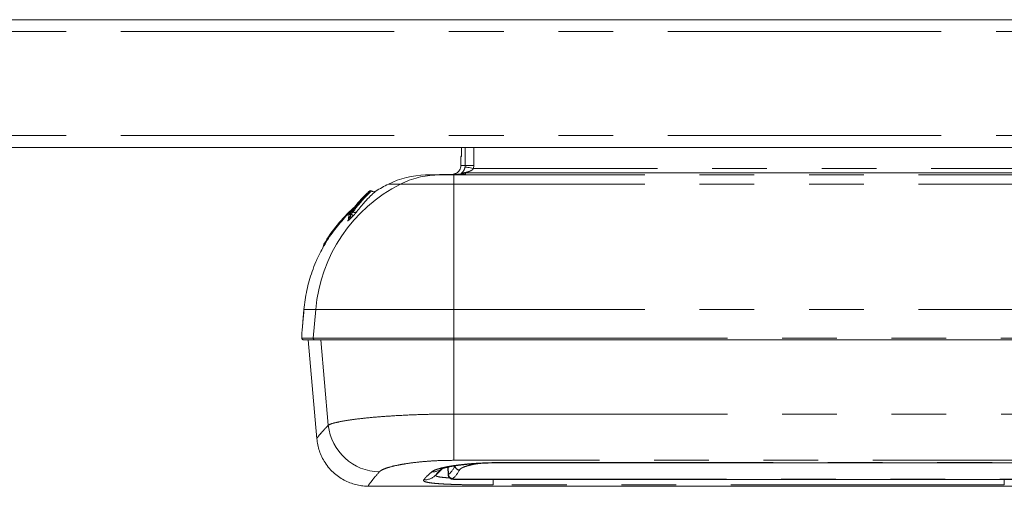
# Model space of a CAD drawing. Header units: millimetres. Extents: x 2 to 601, y 5 to 415.
# Tile 92 of 139: x 454 to 476, y 192 to 203. Entities that reach past the tile are written whole.
import ezdxf

# ---------------------------------------------------------------- set-up
doc = ezdxf.new("R2010")
doc.units = ezdxf.units.MM
doc.linetypes.add('PHANTOM', pattern=[12.7, 6.35, -1.27, 1.27, -1.27, 1.27, -1.27])

msp = doc.modelspace()

# ---------------------------------------------------------------- linework, layer by layer
at = {"color": 7, "linetype": 'Continuous', "lineweight": 15}
for p, q in [((500.3609, 202.8295), (411.5109, 202.8295)), ((500.3609, 199.8645), (411.5109, 199.8645)), ((463.8089, 199.6545), (463.8089, 199.4445)), ((463.8089, 199.4445), (463.8093, 199.4445)), ((463.6266, 199.245), (462.985, 199.2282)), ((463.64, 199.2384), (463.8812, 199.2456)), ((463.8864, 199.2456), (463.6452, 199.2384)), ((481.0559, 199.2796), (463.8921, 199.2796)), ((461.6731, 198.8439), (461.6719, 198.8428)), ((461.1866, 198.1745), (461.1938, 198.1848)), ((461.2033, 198.2957), (461.1987, 198.209)), ((460.1634, 196.1039), (460.1286, 195.7047)), ((460.1634, 196.1039), (460.1634, 196.1039)), ((460.1286, 195.7047), (460.1286, 195.7047)), ((460.4105, 195.4045), (460.1469, 195.4045)), ((460.2614, 195.4045), (460.4625, 193.1057)), ((463.6452, 195.4045), (460.4105, 195.4045)), ((480.5169, 195.4045), (463.6452, 195.4045)), ((460.4652, 193.106), (460.4649, 193.106)), ((464.7076, 192.547), (476.6153, 192.547)), ((463.5026, 192.445), (463.5119, 192.2679)), ((463.679, 192.1581), (477.2824, 192.1581)), ((461.6699, 192.0045), (478.9716, 192.0045))]:
    msp.add_line(p, q, dxfattribs=at)
at = {"color": 7, "linetype": 'PHANTOM', "lineweight": 0}
for p, q in [((500.3609, 202.5545), (411.5109, 202.5545)), ((500.3609, 200.1395), (411.5109, 200.1395)), ((463.9064, 199.4454), (463.9064, 199.8645)), ((464.1058, 199.8645), (464.1058, 199.4454)), ((463.8185, 199.6545), (463.8089, 199.6545)), ((463.9037, 199.4125), (463.9064, 199.4454)), ((464.1058, 199.4454), (463.9064, 199.4454)), ((464.1058, 199.4454), (464.1003, 199.3796)), ((481.0728, 199.3796), (464.1003, 199.3796)), ((463.2552, 199.2282), (462.985, 199.2282)), ((463.2552, 199.2282), (463.64, 199.2384)), ((463.6452, 199.2282), (463.2552, 199.2282)), ((463.6452, 199.2282), (463.6452, 199.2384)), ((463.6452, 199.015), (463.6452, 199.2282)), ((480.7789, 199.2282), (463.6452, 199.2282)), ((462.4051, 199.015), (462.1264, 199.015)), ((463.6452, 199.015), (462.4051, 199.015)), ((463.6452, 196.1039), (463.6452, 199.015)), ((480.7789, 199.015), (463.6452, 199.015)), ((461.2197, 198.3549), (461.2197, 198.3542)), ((461.241, 198.2721), (461.2371, 198.3145)), ((460.5953, 197.5147), (460.6199, 197.5816)), ((460.6263, 197.6202), (460.6199, 197.5816)), ((460.4386, 196.1039), (460.1634, 196.1039)), ((460.3809, 195.4371), (460.4386, 196.1039)), ((463.6452, 196.1039), (460.4386, 196.1039)), ((463.6452, 195.4371), (463.6452, 196.1039)), ((480.7789, 196.1039), (463.6452, 196.1039)), ((460.1171, 195.4371), (460.3809, 195.4371)), ((460.3809, 195.4371), (463.6452, 195.4371)), ((460.7296, 193.4211), (460.5578, 195.4045)), ((463.6452, 195.4371), (463.6452, 195.4045)), ((463.6452, 195.4371), (480.5169, 195.4371)), ((463.6468, 193.6794), (463.6468, 195.4045)), ((463.6468, 192.6061), (463.6468, 193.6794)), ((463.6468, 193.6794), (480.6968, 193.6794)), ((479.7237, 192.6061), (463.6468, 192.6061)), ((464.7076, 192.5537), (476.6153, 192.5537)), ((464.7076, 192.547), (464.7076, 192.5537)), ((463.224, 192.2638), (463.3722, 192.4105)), ((463.5178, 192.2767), (463.5089, 192.4464)), ((463.6171, 192.1811), (463.6211, 192.1648)), ((463.6211, 192.1648), (477.3399, 192.1648)), ((463.6211, 192.1648), (463.6348, 192.1624)), ((464.5529, 192.0333), (464.5529, 192.1581)), ((476.4229, 192.0333), (464.5529, 192.0333)), ((476.4229, 192.0333), (476.4229, 192.1581))]:
    msp.add_line(p, q, dxfattribs=at)
at = {"color": 7, "linetype": 'PHANTOM', "lineweight": 0, "flags": 128}
for points in [[(464.1003, 199.3796), (464.0637, 199.3857), (464.0285, 199.3916), (463.9957, 199.3971), (463.9665, 199.402), (463.942, 199.4061), (463.9229, 199.4092), (463.91, 199.4114), (463.9037, 199.4125)], [(460.1634, 196.1039), (460.1582, 196.0441), (460.1373, 195.805), (460.1286, 195.7047)], [(463.2998, 192.3485), (463.2576, 192.3045), (463.224, 192.2638), (463.224, 192.2638), (463.224, 192.2638)]]:
    msp.add_lwpolyline(points, dxfattribs=at)
at = {"color": 7, "linetype": 'Continuous', "lineweight": 15, "flags": 128}
msp.add_lwpolyline([(460.1634, 196.1039), (460.139, 195.8245), (460.1286, 195.7047)], dxfattribs=at)
at = {"color": 7, "linetype": 'Continuous', "lineweight": 15}
for centre, radius, start, end in [((463.8589, 199.6545), 0.05, 143.84219, 180), ((463.0388, 197.1761), 2.0528, 91.5, 116.38753), ((463.782, 199.128), 0.1146, 88.7036, 91.2964), ((463.7264, 195.7901), 3.6, 116.38753, 121.78603), ((463.7264, 195.7901), 3.68, 123.47744, 123.87283), ((461.715, 198.8359), 0.03, 48.44096, 129.47269), ((463.7264, 195.7901), 3.6, 132.03484, 149.44495)]:
    msp.add_arc(centre, radius, start, end, dxfattribs=at)
at = {"color": 7, "linetype": 'PHANTOM', "lineweight": 0}
for centre, radius, start, end in [((463.3089, 197.2128), 2.0161, 91.52558, 116.63168), ((463.8923, 199.0796), 0.2, 90.04917, 113.84456), ((463.8838, 199.1327), 0.113, 88.68391, 91.31609), ((464.0258, 195.8005), 3.6, 116.75556, 175.16564), ((461.2407, 198.3328), 0.03, 134.53116, 156.63319), ((461.2409, 198.3334), 0.0302, 134.56501, 151.84293), ((461.2529, 198.3252), 0.0191, 154.07962, 213.97338), ((461.2019, 198.2388), 0.0514, 341.56349, 40.41472), ((461.0664, 198.1079), 0.2919, 35.43748, 48.07281), ((461.2872, 198.3462), 0.029, 57.12906, 131.02282), ((461.3451, 198.4352), 0.0771, 236.8596, 309.64982), ((460.1469, 195.4345), 0.03, 174.9661, 269.96499), ((460.4106, 195.4344), 0.0299, 174.75056, 269.6771), ((461.9379, 193.5533), 1.2155, 186.23994, 268.83115), ((463.7741, 192.4821), 0.1012, 184.00105, 269.07045), ((462.9451, 192.5461), 0.3968, 269.56726, 314.66932), ((463.1394, 192.7225), 0.385, 268.48668, 310.4048), ((463.6182, 192.2817), 0.1005, 182.84056, 269.36947), ((463.6202, 192.2626), 0.0978, 246.1144, 270.52052)]:
    msp.add_arc(centre, radius, start, end, dxfattribs=at)
at = {"color": 7, "linetype": 'Continuous', "lineweight": 15}
msp.add_ellipse((493.1789, 156.6721), major_axis=(0, 1679.7417), ratio=0.0174848, start_param=1.5450798, end_param=1.5452048, dxfattribs=at)
at = {"color": 7, "linetype": 'PHANTOM', "lineweight": 0}
for centre, major_axis, ratio, start_param, end_param in [((462.821, 206.1339), (-0.5858, 13.8999), 0.1097639, 3.215475, 3.3235065), ((462.9203, 206.138), (-0.5857, 13.9999), 0.1089826, 3.2155415, 3.323573)]:
    msp.add_ellipse(centre, major_axis=major_axis, ratio=ratio, start_param=start_param, end_param=end_param, dxfattribs=at)
at = {"color": 7, "linetype": 'Continuous', "lineweight": 15}
for points, knots in [([(463.8051, 199.4444), (463.8057, 199.4359), (463.8077, 199.4071), (463.7921, 199.3623), (463.7648, 199.3177), (463.7323, 199.2865), (463.7001, 199.2661), (463.6723, 199.2548), (463.6533, 199.2497), (463.6466, 199.2484), (463.6438, 199.2479)], [0, 0, 0, 0, 0.0854903, 0.2895382, 0.4612316, 0.610801, 0.7408122, 0.850703, 0.9351736, 1, 1, 1, 1]), ([(463.8812, 199.2456), (463.8263, 199.2456), (463.7147, 199.2455), (463.6351, 199.2452), (463.6287, 199.2449), (463.6266, 199.2448)], [0, 0, 0, 0, 0.3951215, 0.8023332, 1, 1, 1, 1]), ([(463.6452, 199.2384), (463.6448, 199.2384), (463.6437, 199.2384), (463.6421, 199.2384), (463.6407, 199.2384), (463.6402, 199.2384), (463.64, 199.2384)], [0, 0, 0, 0, 0.1580426, 0.5000855, 0.8420885, 1, 1, 1, 1]), ([(461.6754, 198.8456), (461.6754, 198.8456), (461.6818, 198.8516), (461.6588, 198.8307), (461.6078, 198.7821), (461.5315, 198.7054), (461.4453, 198.6117), (461.3406, 198.4899), (461.2568, 198.3764), (461.215, 198.3197)], [0, 0, 0, 0, 0.0003545, 0.2058096, 0.411241, 0.5566398, 0.7020165, 0.8510366, 1, 1, 1, 1]), ([(461.2681, 198.3681), (461.3039, 198.4168), (461.3755, 198.5141), (461.4684, 198.6241), (461.5478, 198.7121), (461.6236, 198.7899), (461.6779, 198.8424), (461.7043, 198.8663), (461.6973, 198.8599), (461.6967, 198.8594)], [0, 0, 0, 0, 0.1370701, 0.2741682, 0.4139933, 0.5538329, 0.7676061, 0.9814023, 1, 1, 1, 1]), ([(461.8301, 198.8502), (461.8242, 198.8452), (461.8155, 198.8377), (461.761, 198.7882), (461.692, 198.7223), (461.599, 198.6262), (461.4889, 198.4991), (461.4258, 198.4169), (461.3943, 198.3758)], [0, 0, 0, 0, 0.2636452, 0.3970406, 0.5304295, 0.7636333, 0.8818249, 1, 1, 1, 1]), ([(461.8072, 198.841), (461.8049, 198.8403), (461.7962, 198.8378), (461.7774, 198.838), (461.7542, 198.8437), (461.7414, 198.854), (461.7353, 198.859)], [0, 0, 0, 0, 0.0998527, 0.3757164, 0.7010347, 1, 1, 1, 1]), ([(461.1397, 198.2696), (461.0502, 198.1689), (460.8708, 197.9671), (460.6468, 197.6289), (460.5123, 197.3717), (460.4178, 197.1569), (460.3267, 196.9228), (460.2194, 196.5542), (460.1821, 196.254), (460.1634, 196.1039)], [0, 0, 0, 0, 0.1669334, 0.3343987, 0.5013315, 0.526131, 0.6253808, 0.8126904, 1, 1, 1, 1]), ([(461.1941, 198.3265), (461.1884, 198.3205), (461.1719, 198.3033), (461.1524, 198.2829), (461.1397, 198.2696)], [0, 0, 0, 0, 0.3490788, 1, 1, 1, 1]), ([(461.1986, 198.2089), (461.1987, 198.2078), (461.199, 198.2015), (461.1966, 198.1927), (461.1938, 198.1844), (461.1921, 198.1811), (461.1915, 198.1799), (461.1917, 198.1802), (461.1917, 198.1803)], [0, 0, 0, 0, 0.07672504, 0.40930084, 0.62464438, 0.7942065, 0.97014061, 1, 1, 1, 1]), ([(461.2165, 198.3503), (461.2165, 198.3503), (461.2166, 198.3505), (461.2158, 198.3496), (461.2133, 198.3468), (461.2065, 198.3394), (461.1987, 198.3313), (461.1941, 198.3265)], [0, 0, 0, 0, 0.0068382, 0.1050947, 0.2763589, 0.572581, 1, 1, 1, 1]), ([(461.2125, 198.3165), (461.2113, 198.315), (461.2091, 198.3121), (461.2066, 198.3073), (461.2042, 198.3015), (461.204, 198.2973), (461.2039, 198.2957)], [0, 0, 0, 0, 0.3136614, 0.5819281, 0.8361372, 1, 1, 1, 1]), ([(460.1286, 195.7047), (460.1261, 195.6749), (460.1212, 195.6151), (460.117, 195.5547), (460.1155, 195.5155), (460.1133, 195.4701), (460.1142, 195.4417), (460.1163, 195.4384), (460.1171, 195.4371)], [0, 0, 0, 0, 0.2162721, 0.4326215, 0.4470077, 0.648283, 0.863121, 1, 1, 1, 1]), ([(460.1162, 195.5324), (460.1158, 195.5243), (460.1141, 195.4955), (460.1136, 195.4604), (460.1141, 195.4399), (460.1166, 195.4272), (460.1208, 195.4182), (460.1278, 195.4104), (460.1372, 195.4051), (460.1441, 195.405), (460.1469, 195.405)], [0, 0, 0, 0, 0.1171844, 0.4173895, 0.7259971, 0.8180099, 0.8670841, 0.9140441, 0.9639724, 1, 1, 1, 1]), ([(460.4628, 193.1057), (460.4684, 193.0589), (460.4797, 192.9641), (460.5191, 192.822), (460.5757, 192.6827), (460.6532, 192.5455), (460.751, 192.416), (460.8672, 192.2999), (460.9933, 192.2037), (461.1261, 192.1273), (461.2622, 192.0703), (461.399, 192.0311), (461.5326, 192.0103), (461.6237, 192.0029), (461.6674, 192.0051), (461.67, 192.0053)], [0, 0, 0, 0, 0.08012, 0.1625277, 0.2457279, 0.3293734, 0.4224771, 0.5125018, 0.5993952, 0.6835334, 0.7651598, 0.8443839, 0.9211763, 0.9953363, 1, 1, 1, 1]), ([(463.3515, 192.4028), (463.3511, 192.4027), (463.3499, 192.4021), (463.3648, 192.4084), (463.3969, 192.419), (463.4512, 192.4339), (463.5268, 192.451), (463.6233, 192.4691), (463.7402, 192.4872), (463.8746, 192.5041), (464.0234, 192.5189), (464.1842, 192.5311), (464.354, 192.5401), (464.5293, 192.5459), (464.6483, 192.5466), (464.7077, 192.5469)], [0, 0, 0, 0, 0.0215342, 0.075267, 0.1374497, 0.2080129, 0.2833706, 0.365698, 0.4521908, 0.5403765, 0.6307987, 0.7225519, 0.8144334, 0.9074157, 1, 1, 1, 1]), ([(463.304, 192.3526), (463.3031, 192.3518), (463.3014, 192.3503), (463.3002, 192.3491), (463.2998, 192.3485)], [0, 0, 0, 0, 0.5530744, 1, 1, 1, 1]), ([(463.3041, 192.3526), (463.3077, 192.3562), (463.3191, 192.3678), (463.3382, 192.3847), (463.3514, 192.3964)], [0, 0, 0, 0, 0.3125579, 1, 1, 1, 1]), ([(463.5143, 192.2685), (463.514, 192.2625), (463.5128, 192.2418), (463.5301, 192.2111), (463.5544, 192.1869), (463.5717, 192.1767), (463.5793, 192.1739), (463.5807, 192.1734)], [0, 0, 0, 0, 0.11702, 0.4056167, 0.6632549, 0.9387188, 1, 1, 1, 1]), ([(463.6348, 192.1624), (463.6404, 192.1607), (463.6495, 192.1579), (463.6708, 192.1586), (463.679, 192.1589)], [0, 0, 0, 0, 0.6152644, 1, 1, 1, 1])]:
    msp.add_open_spline(points, degree=3, knots=knots, dxfattribs=at)
at = {"color": 7, "linetype": 'PHANTOM', "lineweight": 0}
for points, knots in [([(463.8093, 199.4445), (463.8131, 199.4447), (463.8209, 199.445), (463.8777, 199.4453), (463.9064, 199.4454)], [0, 0, 0, 0, 0.4958375, 1, 1, 1, 1]), ([(463.8114, 199.2625), (463.8112, 199.2629), (463.8105, 199.2636), (463.819, 199.2699), (463.8407, 199.2868), (463.8684, 199.3184), (463.8891, 199.3586), (463.8993, 199.3899), (463.9024, 199.4061), (463.9037, 199.4125)], [0, 0, 0, 0, 0.0887281, 0.2249028, 0.4533849, 0.7092796, 0.8637782, 0.9459975, 1, 1, 1, 1]), ([(464.1003, 199.3796), (464.0952, 199.3718), (464.0879, 199.3606), (464.0658, 199.3411), (464.0263, 199.3174), (463.9703, 199.2975), (463.925, 199.2867), (463.9027, 199.2821), (463.8957, 199.2807), (463.8922, 199.2799), (463.8921, 199.2797), (463.8921, 199.2796)], [0, 0, 0, 0, 0.104204, 0.1511346, 0.3386374, 0.6399636, 0.8647501, 0.911008, 0.9572878, 0.9796917, 1, 1, 1, 1]), ([(463.8812, 199.2456), (463.8825, 199.2457), (463.8891, 199.2461), (463.8835, 199.2479), (463.8623, 199.2534), (463.8332, 199.2586), (463.8114, 199.2625)], [0, 0, 0, 0, 0.013544, 0.07029998, 0.30167879, 1, 1, 1, 1]), ([(463.8921, 199.2796), (463.9047, 199.2717), (463.9216, 199.2612), (463.9148, 199.2501), (463.9054, 199.2465), (463.8897, 199.2458), (463.8864, 199.2456)], [0, 0, 0, 0, 0.6942818, 0.9260229, 0.9844948, 1, 1, 1, 1]), ([(461.3029, 198.3706), (461.3438, 198.4252), (461.4255, 198.5345), (461.5278, 198.6515), (461.616, 198.7445), (461.6825, 198.8104), (461.7265, 198.8512), (461.732, 198.8559), (461.7348, 198.8583)], [0, 0, 0, 0, 0.1565113, 0.3133414, 0.4699838, 0.6469528, 0.8241645, 1, 1, 1, 1]), ([(461.1397, 198.2767), (461.1493, 198.2866), (461.1681, 198.3061), (461.1925, 198.3302), (461.2088, 198.3458), (461.218, 198.3541), (461.2191, 198.3546), (461.2197, 198.3549)], [0, 0, 0, 0, 0.271451, 0.5329475, 0.7222324, 0.860952, 1, 1, 1, 1]), ([(461.2506, 198.2226), (461.2376, 198.2097), (461.2147, 198.187), (461.1914, 198.1656), (461.1796, 198.1572), (461.1775, 198.1599), (461.1836, 198.1697), (461.1866, 198.1745)], [0, 0, 0, 0, 0.2723294, 0.4816768, 0.6454969, 0.823563, 1, 1, 1, 1]), ([(461.2197, 198.3542), (461.2194, 198.3538), (461.2188, 198.3527), (461.2122, 198.3454), (461.2033, 198.3361), (461.1958, 198.3283), (461.1941, 198.3265)], [0, 0, 0, 0, 0.1916517, 0.4982128, 0.8845072, 1, 1, 1, 1]), ([(461.1993, 198.2089), (461.1992, 198.208), (461.199, 198.2064), (461.2006, 198.207), (461.2031, 198.2099), (461.2091, 198.2184), (461.221, 198.2375), (461.2335, 198.2592), (461.241, 198.2721)], [0, 0, 0, 0, 0.0798873, 0.1414884, 0.2879585, 0.3273968, 0.5980095, 1, 1, 1, 1]), ([(461.2371, 198.3145), (461.2329, 198.3118), (461.2228, 198.3051), (461.2115, 198.2982), (461.2044, 198.2945), (461.2042, 198.2953), (461.2042, 198.2957)], [0, 0, 0, 0, 0.2244415, 0.5373781, 0.7908234, 1, 1, 1, 1]), ([(461.215, 198.3197), (461.2137, 198.3178), (461.2112, 198.3141), (461.2123, 198.3133), (461.2175, 198.3169), (461.2258, 198.3241), (461.2328, 198.3307), (461.2358, 198.3335)], [0, 0, 0, 0, 0.19870394, 0.39821961, 0.58364746, 0.82175345, 1, 1, 1, 1]), ([(461.2358, 198.3335), (461.238, 198.3357), (461.2431, 198.3406), (461.2516, 198.3494), (461.2593, 198.3577), (461.2652, 198.3644), (461.2672, 198.367), (461.2681, 198.3681)], [0, 0, 0, 0, 0.1911064, 0.4240554, 0.6615841, 0.852481, 1, 1, 1, 1]), ([(461.2615, 198.3251), (461.2607, 198.3248), (461.2583, 198.3237), (461.2507, 198.3205), (461.2431, 198.3172), (461.2379, 198.3149), (461.2371, 198.3145)], [0, 0, 0, 0, 0.0876935, 0.2710709, 0.8808758, 1, 1, 1, 1]), ([(461.241, 198.2721), (461.2466, 198.2863), (461.2534, 198.3039), (461.2602, 198.3217), (461.2615, 198.3251)], [0, 0, 0, 0, 0.8083946, 1, 1, 1, 1]), ([(461.3043, 198.2772), (461.3009, 198.2737), (461.2825, 198.2547), (461.2649, 198.237), (461.2506, 198.2226)], [0, 0, 0, 0, 0.1839583, 1, 1, 1, 1]), ([(461.2615, 198.3251), (461.2669, 198.3307), (461.2776, 198.3418), (461.2914, 198.3569), (461.2996, 198.3662), (461.3022, 198.3697), (461.3029, 198.3706)], [0, 0, 0, 0, 0.3149958, 0.6247715, 0.9020768, 1, 1, 1, 1]), ([(461.3943, 198.3758), (461.3926, 198.3736), (461.3863, 198.3655), (461.3681, 198.3447), (461.3381, 198.3122), (461.3155, 198.2888), (461.3043, 198.2772)], [0, 0, 0, 0, 0.1123793, 0.4067317, 0.7042208, 1, 1, 1, 1]), ([(460.7296, 193.4211), (460.7473, 193.4303), (460.7923, 193.4537), (460.9375, 193.4922), (461.1714, 193.5349), (461.4754, 193.5749), (461.8347, 193.6105), (462.2434, 193.6401), (462.6885, 193.6623), (463.1609, 193.6766), (463.4848, 193.6785), (463.6468, 193.6794)], [0, 0, 0, 0, 0.0761094, 0.1937348, 0.3113591, 0.4268158, 0.5422694, 0.656591, 0.7709089, 0.8854554, 1, 1, 1, 1]), ([(460.4649, 193.106), (460.4642, 193.1059), (460.4547, 193.1049), (460.4903, 193.1534), (460.5719, 193.2516), (460.677, 193.3646), (460.7296, 193.4211)], [0, 0, 0, 0, 0.0288727, 0.3524877, 0.6763747, 1, 1, 1, 1]), ([(463.6468, 192.6061), (463.5499, 192.6051), (463.356, 192.6032), (463.0734, 192.5883), (462.808, 192.5651), (462.5644, 192.5344), (462.3515, 192.4975), (462.1716, 192.4559), (462.034, 192.4117), (461.9492, 192.3717), (461.9233, 192.3475), (461.9131, 192.338)], [0, 0, 0, 0, 0.1124983, 0.2250085, 0.3383253, 0.4516698, 0.5676408, 0.683639, 0.803049, 0.9224752, 1, 1, 1, 1]), ([(463.1292, 192.3377), (463.1458, 192.349), (463.179, 192.3716), (463.2754, 192.4066), (463.4088, 192.4413), (463.5818, 192.4745), (463.7868, 192.5034), (464.0188, 192.5272), (464.2717, 192.544), (464.5049, 192.5525), (464.6513, 192.5533), (464.7076, 192.5537)], [0, 0, 0, 0, 0.1066861, 0.2133755, 0.3300646, 0.4467593, 0.5652127, 0.6836688, 0.8041609, 0.9246543, 1, 1, 1, 1]), ([(464.2245, 192.5326), (464.1908, 192.5276), (464.1123, 192.516), (464.0078, 192.4926), (463.911, 192.4646), (463.8378, 192.4345), (463.7909, 192.4062), (463.778, 192.3885), (463.7724, 192.3809)], [0, 0, 0, 0, 0.13510584, 0.31530205, 0.49550866, 0.67790744, 0.8603096, 1, 1, 1, 1]), ([(461.9131, 192.338), (461.8623, 192.2786), (461.7607, 192.1598), (461.6811, 192.0559), (461.648, 192.0037), (461.6649, 192.01), (461.6699, 192.0119)], [0, 0, 0, 0, 0.29226726, 0.58477758, 0.87703496, 1, 1, 1, 1]), ([(462.9421, 192.1492), (462.9527, 192.1628), (462.9739, 192.1898), (463.0305, 192.2498), (463.0903, 192.303), (463.1292, 192.3377)], [0, 0, 0, 0, 0.2588901, 0.5177648, 1, 1, 1, 1]), ([(463.224, 192.2638), (463.2227, 192.2576), (463.2201, 192.2451), (463.2602, 192.2288), (463.3363, 192.2149), (463.4317, 192.2046), (463.5129, 192.2001), (463.5448, 192.1984)], [0, 0, 0, 0, 0.2079478, 0.4159026, 0.6365664, 0.857258, 1, 1, 1, 1]), ([(464.5529, 192.0333), (464.4758, 192.0334), (464.3218, 192.0336), (464.0798, 192.036), (463.834, 192.0402), (463.5946, 192.0472), (463.3843, 192.057), (463.209, 192.0697), (463.0742, 192.0857), (462.9844, 192.1045), (462.9366, 192.1257), (462.9403, 192.1414), (462.9421, 192.1492)], [0, 0, 0, 0, 0.0878752, 0.1757497, 0.2815951, 0.3874377, 0.4926614, 0.5978795, 0.7013635, 0.8048421, 0.9024218, 1, 1, 1, 1])]:
    msp.add_open_spline(points, degree=3, knots=knots, dxfattribs=at)

doc.saveas('drawing.dxf')
